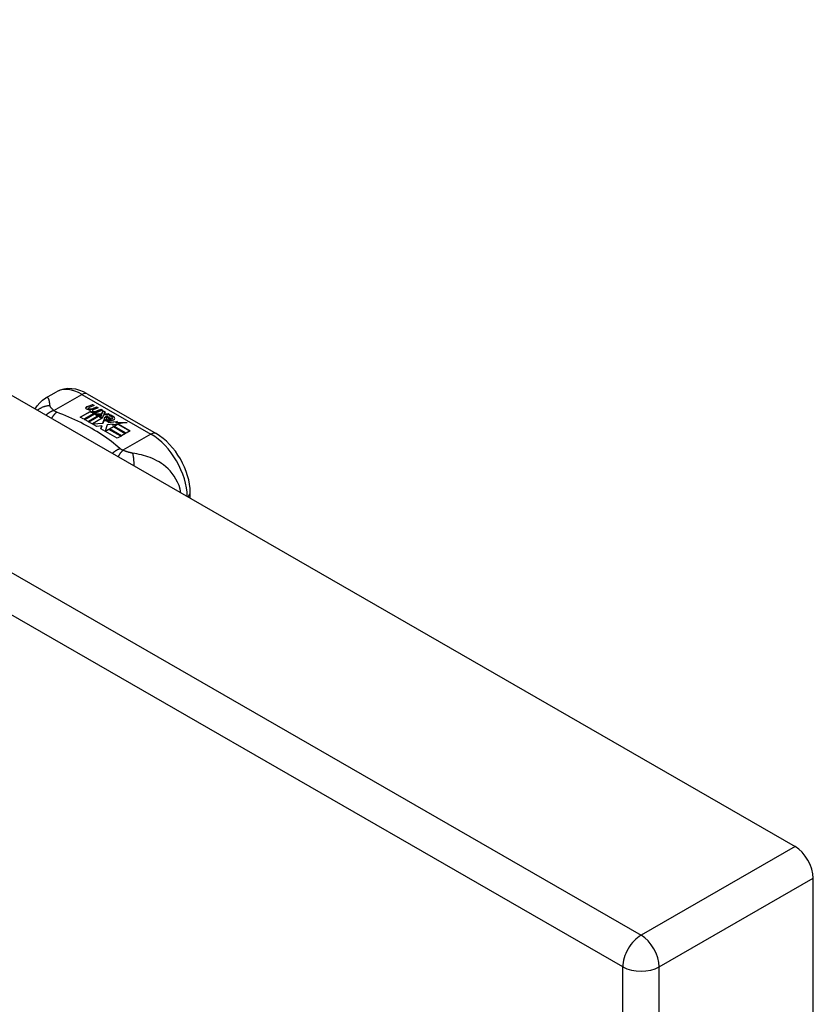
# Model space of a CAD drawing. Header units: inches. Extents: x 145 to 171, y 52.7 to 82.2.
# Tile 20 of 20: x 167.9 to 171, y 67.1 to 70.9. Entities that reach past the tile are written whole.
import ezdxf

# ---------------------------------------------------------------- set-up
doc = ezdxf.new("R2010")
doc.units = ezdxf.units.IN
doc.header["$MEASUREMENT"] = 0
doc.layers.add('Visible Edges(ANSI)', color=7, linetype='Continuous', lineweight=25)
doc.layers.add('Visible Tangent Edges(ANSI)', color=7, linetype='Continuous', lineweight=25)

msp = doc.modelspace()

# ---------------------------------------------------------------- linework, layer by layer
at = {"layer": 'Visible Edges(ANSI)'}
for p, q in [((145.705, 82.2276), (170.8815, 67.7294)), ((168.0092, 69.4501), (168.0493, 69.4732)), ((168.1672, 69.4655), (168.4316, 69.3132)), ((168.1685, 69.4169), (168.1878, 69.4244)), ((168.1878, 69.4228), (168.1685, 69.4153)), ((168.1717, 69.4101), (168.1717, 69.4085)), ((168.194, 69.4208), (168.1749, 69.4131)), ((168.1803, 69.4074), (168.1803, 69.4058)), ((168.1803, 69.4058), (168.1803, 69.4041)), ((168.1875, 69.401), (168.1875, 69.3994)), ((168.1878, 69.4244), (168.194, 69.4208)), ((168.1878, 69.4244), (168.1878, 69.4228)), ((168.1923, 69.4202), (168.1878, 69.4228)), ((168.2099, 69.4117), (168.1907, 69.404)), ((168.1912, 69.4103), (168.2036, 69.4153)), ((168.2036, 69.4137), (168.1912, 69.4086)), ((168.1912, 69.4103), (168.1912, 69.4086)), ((168.2258, 69.4025), (168.1956, 69.3903)), ((168.2036, 69.4153), (168.2099, 69.4117)), ((168.2036, 69.4153), (168.2036, 69.4137)), ((168.2082, 69.4111), (168.2036, 69.4137)), ((168.2071, 69.4011), (168.2196, 69.4061)), ((168.2196, 69.4045), (168.2071, 69.3994)), ((168.2196, 69.4061), (168.2258, 69.4025)), ((168.2196, 69.4061), (168.2196, 69.4045)), ((168.2242, 69.4018), (168.2196, 69.4045)), ((168.2222, 69.3894), (168.2291, 69.4006)), ((168.2291, 69.4006), (168.2367, 69.3963)), ((168.2291, 69.4006), (168.2291, 69.399)), ((168.1408, 69.3764), (168.1783, 69.398)), ((168.1548, 69.3683), (168.1408, 69.3764)), ((168.1783, 69.3963), (168.1423, 69.3756)), ((168.193, 69.3903), (168.1548, 69.3683)), ((168.1568, 69.3672), (168.1949, 69.3891)), ((168.1708, 69.3591), (168.1568, 69.3672)), ((168.1949, 69.3875), (168.1582, 69.3664)), ((168.2138, 69.3839), (168.1708, 69.3591)), ((168.1728, 69.358), (168.2192, 69.3847)), ((168.2173, 69.382), (168.1742, 69.3572)), ((168.1783, 69.398), (168.1783, 69.3963)), ((168.1903, 69.3951), (168.1872, 69.3936)), ((168.1872, 69.3936), (168.193, 69.3903)), ((168.1872, 69.3936), (168.1872, 69.392)), ((168.1915, 69.3894), (168.1872, 69.392)), ((168.2251, 69.3718), (168.1875, 69.3502)), ((168.1902, 69.3934), (168.1951, 69.3958)), ((168.1956, 69.3903), (168.1902, 69.3934)), ((168.1951, 69.3941), (168.1917, 69.3925)), ((168.1951, 69.3958), (168.1937, 69.3966)), ((168.1949, 69.3891), (168.2054, 69.3831)), ((168.1949, 69.3891), (168.1949, 69.3875)), ((168.2054, 69.3815), (168.1949, 69.3875)), ((168.1951, 69.3958), (168.1951, 69.3941)), ((168.1983, 69.3888), (168.2222, 69.3894)), ((168.206, 69.3843), (168.1983, 69.3888)), ((168.2222, 69.3877), (168.201, 69.3872)), ((168.2054, 69.3831), (168.2138, 69.3839)), ((168.2054, 69.3831), (168.2054, 69.3815)), ((168.2104, 69.3819), (168.2054, 69.3815)), ((168.2209, 69.3857), (168.206, 69.3843)), ((168.2192, 69.3847), (168.2144, 69.3779)), ((168.2144, 69.3779), (168.2251, 69.3718)), ((168.2144, 69.3779), (168.2144, 69.3763)), ((168.2236, 69.371), (168.2144, 69.3763)), ((168.2169, 69.378), (168.2219, 69.3851)), ((168.2246, 69.3736), (168.2169, 69.378)), ((168.2219, 69.3835), (168.2177, 69.3775)), ((168.2219, 69.3851), (168.2209, 69.3857)), ((168.2219, 69.3851), (168.2219, 69.3835)), ((168.2291, 69.399), (168.2222, 69.3877)), ((168.2222, 69.3894), (168.2222, 69.3877)), ((168.2306, 69.3846), (168.2246, 69.3736)), ((168.2279, 69.3535), (168.2322, 69.3673)), ((168.2322, 69.3656), (168.2279, 69.3519)), ((168.2358, 69.3951), (168.2291, 69.399)), ((168.2554, 69.3855), (168.2306, 69.3846)), ((168.2367, 69.3963), (168.2311, 69.3889)), ((168.2311, 69.3889), (168.2322, 69.3883)), ((168.2311, 69.3889), (168.2311, 69.3873)), ((168.2322, 69.3866), (168.2311, 69.3873)), ((168.2322, 69.3883), (168.2478, 69.3899)), ((168.2478, 69.3883), (168.2322, 69.3866)), ((168.2322, 69.3883), (168.2322, 69.3866)), ((168.2322, 69.3673), (168.2322, 69.3656)), ((168.2401, 69.3704), (168.2401, 69.3688)), ((168.2437, 69.3794), (168.2437, 69.3778)), ((168.2437, 69.3794), (168.2609, 69.3695)), ((168.2609, 69.3678), (168.2437, 69.3778)), ((168.256, 69.3674), (168.2446, 69.3739)), ((168.2478, 69.3899), (168.2554, 69.3855)), ((168.2478, 69.3899), (168.2478, 69.3883)), ((168.2527, 69.3854), (168.2478, 69.3883)), ((168.2524, 69.3809), (168.2567, 69.3833)), ((168.2567, 69.3817), (168.2543, 69.3803)), ((168.256, 69.3674), (168.256, 69.3658)), ((168.2567, 69.3833), (168.2567, 69.3817)), ((168.2609, 69.3695), (168.2609, 69.3678)), ((168.2642, 69.3727), (168.2642, 69.3711)), ((168.2043, 69.3398), (168.1728, 69.358)), ((168.1875, 69.3502), (168.2279, 69.3535)), ((168.1875, 69.3502), (168.1875, 69.3495)), ((168.2279, 69.3519), (168.189, 69.3487)), ((168.2232, 69.3431), (168.2043, 69.3398)), ((168.2192, 69.3313), (168.2232, 69.3431)), ((168.2823, 69.2949), (168.2192, 69.3313)), ((168.2232, 69.3415), (168.2196, 69.331)), ((168.2232, 69.3431), (168.2232, 69.3415)), ((168.2279, 69.3535), (168.2279, 69.3519)), ((168.2439, 69.3465), (168.236, 69.3219)), ((168.236, 69.3219), (168.2509, 69.3304)), ((168.2509, 69.3288), (168.2372, 69.3209)), ((168.2664, 69.3488), (168.2439, 69.3465)), ((168.2501, 69.3613), (168.248, 69.3563)), ((168.248, 69.3563), (168.2835, 69.3597)), ((168.2811, 69.3579), (168.248, 69.3547)), ((168.248, 69.3563), (168.248, 69.3547)), ((168.2509, 69.3304), (168.2974, 69.3037)), ((168.2509, 69.3304), (168.2509, 69.3288)), ((168.296, 69.3028), (168.2509, 69.3288)), ((168.2528, 69.3316), (168.268, 69.3403)), ((168.2994, 69.3048), (168.2528, 69.3316)), ((168.268, 69.3387), (168.2543, 69.3308)), ((168.2837, 69.3493), (168.2626, 69.3455)), ((168.2626, 69.3455), (168.2664, 69.3488)), ((168.2664, 69.3471), (168.265, 69.346)), ((168.2664, 69.3488), (168.2664, 69.3471)), ((168.268, 69.3403), (168.3145, 69.3135)), ((168.268, 69.3403), (168.268, 69.3387)), ((168.3131, 69.3127), (168.268, 69.3387)), ((168.2701, 69.3415), (168.2837, 69.3493)), ((168.3166, 69.3147), (168.2701, 69.3415)), ((168.2837, 69.3477), (168.2715, 69.3407)), ((168.2835, 69.3597), (168.2778, 69.3553)), ((168.2778, 69.3553), (168.3202, 69.356)), ((168.2778, 69.3553), (168.2778, 69.3537)), ((168.3104, 69.3542), (168.2778, 69.3537)), ((168.2837, 69.3493), (168.2837, 69.3477)), ((168.3202, 69.356), (168.286, 69.3498)), ((168.286, 69.3498), (168.3318, 69.3234)), ((168.286, 69.3498), (168.286, 69.3481)), ((168.3303, 69.3226), (168.286, 69.3481)), ((168.236, 69.3219), (168.236, 69.3216)), ((168.2974, 69.3037), (168.2823, 69.2949)), ((168.3145, 69.3135), (168.2994, 69.3048)), ((168.3318, 69.3234), (168.3166, 69.3147)), ((168.5627, 69.0648), (168.5627, 69.0862)), ((170.9516, 53.2169), (170.9516, 67.6082))]:
    msp.add_line(p, q, dxfattribs=at)
at = {"layer": 'Visible Edges(ANSI)', "flags": 128}
for points in [[(168.1672, 69.4655), (168.1532, 69.4727), (168.1387, 69.4786), (168.124, 69.4828), (168.1089, 69.4852), (168.0936, 69.4857), (168.0783, 69.4839), (168.0634, 69.4798), (168.0493, 69.4732)], [(167.9677, 69.4074), (167.9756, 69.4199), (167.9853, 69.4314), (167.9966, 69.4416), (168.0092, 69.4501)], [(168.5627, 69.0862), (168.5621, 69.1023), (168.5601, 69.1186), (168.5569, 69.1351), (168.5526, 69.1515), (168.5472, 69.1679), (168.5407, 69.1842), (168.5332, 69.2001), (168.5248, 69.2157), (168.5156, 69.2307), (168.5055, 69.2452), (168.4947, 69.2589), (168.4832, 69.2718), (168.4711, 69.2838), (168.4584, 69.2947), (168.4453, 69.3045), (168.4316, 69.3132)]]:
    msp.add_lwpolyline(points, dxfattribs=at)
at = {"layer": 'Visible Edges(ANSI)'}
for centre, major_axis, ratio, start_param, end_param in [((168.1683, 69.4109), (-0.007, 0), 0.575862, 5.820233, 7.062977), ((168.1683, 69.4093), (-0.007, 0), 0.575862, 5.820233, 6.078955), ((168.1792, 69.4078), (0.0192, 0), 0.575862, 2.164208, 2.67864), ((168.1792, 69.4061), (-0.0192, 0), 0.575862, 5.305801, 5.820233), ((168.175, 69.4147), (-0.0164, 0), 0.575862, 0.779792, 1.90155), ((168.1757, 69.4101), (-0.004, 0), 0.575862, 5.90879, 7.175095), ((168.1757, 69.4085), (-0.004, 0), 0.575862, 0, 0.89191), ((168.1796, 69.4093), (-0.0082, 0), 0.575862, 5.323118, 5.90879), ((168.1784, 69.4121), (0.0084, 0), 0.575862, 4.033503, 4.932446), ((168.1784, 69.4105), (-0.0084, 0), 0.575862, 0.89191, 1.767313), ((168.1837, 69.4018), (-0.00676, 0), 0.575862, 5.794367, 7.059467), ((168.1837, 69.4002), (-0.00676, 0), 0.575862, 5.794367, 6.071487), ((168.1947, 69.3985), (0.0192, 0), 0.575862, 2.419321, 2.652775), ((168.1947, 69.3968), (-0.0192, 0), 0.575862, 5.560914, 5.794367), ((168.173, 69.4248), (0.031, 0), 0.575862, 4.949028, 5.337665), ((168.173, 69.4231), (-0.031, 0), 0.575862, 1.80809, 2.196072), ((168.1915, 69.401), (-0.004, 0), 0.575862, 5.908937, 7.173827), ((168.1915, 69.3994), (-0.004, 0), 0.575862, 0, 0.890642), ((168.1954, 69.4001), (-0.0082, 0), 0.575862, 5.323254, 5.908937), ((168.1894, 69.4157), (0.031, 0), 0.575862, 4.932287, 5.323254), ((168.1894, 69.4141), (-0.031, 0), 0.575862, 1.790695, 2.181662), ((168.1899, 69.4043), (0.016, 0), 0.575862, 3.905964, 4.740051), ((168.1899, 69.4027), (-0.016, 0), 0.575862, 0.764371, 1.402544), ((168.1903, 69.4056), (-0.016, 0), 0.575862, 0.776281, 1.787416), ((168.1943, 69.403), (0.0084, 0), 0.575862, 4.032234, 4.932287), ((168.1943, 69.4014), (-0.0084, 0), 0.575862, 0.890642, 1.484281), ((168.1943, 69.4014), (-0.0084, 0), 0.575862, 1.514337, 1.790695), ((168.2424, 69.3711), (-0.0101, 0), 0.575862, 5.913952, 6.982716), ((168.2508, 69.374), (0.022, 0), 0.575862, 3.701478, 4.680599), ((168.2508, 69.3724), (-0.022, 0), 0.575862, 0.559885, 1.507168), ((168.2424, 69.3695), (-0.0101, 0), 0.575862, 5.913952, 6.142632), ((168.2504, 69.3693), (-0.0188, 0), 0.575862, 5.081623, 5.913952), ((168.2504, 69.3677), (-0.0188, 0), 0.575862, 5.081623, 5.913952), ((168.2508, 69.374), (-0.0199, 0), 0.575862, 0.617996, 1.556283), ((168.2464, 69.3704), (-0.00637, 0), 0.575862, 4.999578, 6.390788), ((168.2474, 69.3705), (-0.0073, 0), 0.575862, 0.107602, 1.123637), ((168.2464, 69.3688), (-0.00637, 0), 0.575862, 0, 0.107602), ((168.2474, 69.3688), (-0.0073, 0), 0.575862, 0.107602, 1.123637), ((168.2491, 69.3725), (0.0112, 0), 0.575862, 4.26523, 5.375571), ((168.2491, 69.3709), (0.0112, 0), 0.575862, 4.26523, 5.375571), ((168.2509, 69.3778), (-0.0265, 0), 0.575862, 1.556283, 2.296236), ((168.2446, 69.37), (0.0205, 0), 0.575862, 0.343453, 1.17916), ((168.2379, 69.3627), (0.0405, 0), 0.575862, 0.638101, 1.087938), ((168.2379, 69.361), (-0.0405, 0), 0.575862, 3.779694, 4.229531), ((168.2578, 69.3727), (0.0064, 0), 0.575862, 5.210263, 6.626638), ((168.2578, 69.3711), (0.0064, 0), 0.575862, 5.210263, 6.283185), ((168.2598, 69.372), (0.0132, 0), 0.575862, 5.437829, 6.921287), ((168.2598, 69.3704), (0.0132, 0), 0.575862, 0.108138, 0.638101), ((170.8815, 67.6485), (-0.0494, 0.0858), 0.578093, 3.928925, 5.499721)]:
    msp.add_ellipse(centre, major_axis=major_axis, ratio=ratio, start_param=start_param, end_param=end_param, dxfattribs=at)
at = {"layer": 'Visible Tangent Edges(ANSI)'}
for p, q in [((145.1146, 81.8876), (170.2911, 67.3894)), ((170.2211, 67.2682), (145.0446, 81.7664)), ((168.04, 69.4016), (168.1475, 69.4635)), ((168.1475, 69.4635), (168.412, 69.3112)), ((168.1621, 69.4127), (168.1621, 69.4111)), ((168.1685, 69.4169), (168.1685, 69.4153)), ((168.1732, 69.4084), (168.1732, 69.4067)), ((168.1777, 69.4037), (168.1777, 69.402)), ((168.2071, 69.4011), (168.2071, 69.3994)), ((168.189, 69.3992), (168.189, 69.3976)), ((168.1961, 69.3983), (168.1961, 69.3966)), ((168.2329, 69.3732), (168.2329, 69.3716)), ((168.2401, 69.37), (168.2401, 69.3684)), ((168.2442, 69.3667), (168.2442, 69.3651)), ((168.2704, 69.3765), (168.2704, 69.3749)), ((168.412, 69.3112), (168.3045, 69.2493)), ((170.8815, 67.7294), (170.2911, 67.3894)), ((170.3611, 67.2682), (170.9516, 67.6082)), ((170.2211, 52.7812), (170.2211, 67.2682)), ((170.3611, 52.7812), (170.3611, 67.2682))]:
    msp.add_line(p, q, dxfattribs=at)
at = {"layer": 'Visible Tangent Edges(ANSI)', "flags": 128}
for points in [[(168.0251, 69.4199), (168.0248, 69.4224), (168.0245, 69.4247), (168.0242, 69.4271), (168.0239, 69.4293), (168.0235, 69.4314), (168.0232, 69.4335), (168.0229, 69.4354), (168.0225, 69.4373), (168.022, 69.4391), (168.0216, 69.4408), (168.0211, 69.4424), (168.0205, 69.4439), (168.0199, 69.4453), (168.0193, 69.4466), (168.0186, 69.4477), (168.0178, 69.4487), (168.017, 69.4496), (168.0161, 69.4503), (168.0151, 69.4508), (168.0141, 69.4511), (168.013, 69.4512), (168.0118, 69.4511), (168.0105, 69.4507), (168.0092, 69.4501)], [(168.0251, 69.4199), (168.023, 69.4199), (168.0209, 69.4198), (168.0188, 69.4196), (168.0167, 69.4194), (168.0146, 69.4191), (168.0125, 69.4187), (168.0103, 69.4183), (168.0082, 69.4179), (168.0061, 69.4173), (168.004, 69.4168), (168.0019, 69.4161), (167.9998, 69.4154), (167.9978, 69.4146), (167.9957, 69.4138), (167.9937, 69.4129), (167.9917, 69.4119), (167.9897, 69.4109), (167.9878, 69.4098), (167.9859, 69.4087), (167.984, 69.4074), (167.9822, 69.4062), (167.9804, 69.4049), (167.9787, 69.4035), (167.977, 69.4021)], [(168.04, 69.4016), (168.0387, 69.4012), (168.0375, 69.4007), (168.0362, 69.4002), (168.0349, 69.3997), (168.0336, 69.3991), (168.0323, 69.3986), (168.031, 69.398), (168.0297, 69.3974), (168.0284, 69.3967), (168.0271, 69.396), (168.0258, 69.3953), (168.0245, 69.3946), (168.0232, 69.3938), (168.0219, 69.393), (168.0206, 69.3922), (168.0193, 69.3913), (168.018, 69.3905), (168.0167, 69.3896), (168.0154, 69.3886), (168.0141, 69.3877), (168.0129, 69.3867), (168.0116, 69.3857), (168.0103, 69.3846), (168.0091, 69.3836)], [(168.04, 69.4016), (168.0388, 69.4025), (168.0377, 69.4034), (168.0367, 69.4043), (168.0356, 69.4052), (168.0347, 69.4061), (168.0337, 69.407), (168.0328, 69.4078), (168.0319, 69.4087), (168.0311, 69.4095), (168.0303, 69.4104), (168.0296, 69.4112), (168.0289, 69.412), (168.0283, 69.4128), (168.0278, 69.4135), (168.0274, 69.4142), (168.027, 69.4149), (168.0266, 69.4155), (168.0263, 69.4162), (168.026, 69.4168), (168.0257, 69.4174), (168.0255, 69.4181), (168.0253, 69.4187), (168.0252, 69.4193), (168.0251, 69.4199)], [(168.0504, 69.3951), (168.0499, 69.3953), (168.0494, 69.3955), (168.0489, 69.3957), (168.0484, 69.3959), (168.0479, 69.3962), (168.0474, 69.3964), (168.047, 69.3966), (168.0465, 69.3969), (168.046, 69.3971), (168.0456, 69.3974), (168.0452, 69.3977), (168.0447, 69.3979), (168.0443, 69.3982), (168.0439, 69.3985), (168.0435, 69.3987), (168.0431, 69.399), (168.0427, 69.3993), (168.0422, 69.3996), (168.0418, 69.4), (168.0415, 69.4003), (168.0411, 69.4006), (168.0407, 69.4009), (168.0403, 69.4013), (168.04, 69.4016)], [(168.0504, 69.3951), (168.0495, 69.3944), (168.0487, 69.3937), (168.0479, 69.393), (168.0471, 69.3922), (168.0462, 69.3914), (168.0454, 69.3906), (168.0445, 69.3897), (168.0437, 69.3889), (168.0429, 69.388), (168.042, 69.387), (168.0412, 69.3861), (168.0403, 69.3851), (168.0395, 69.3841), (168.0386, 69.3831), (168.0378, 69.382), (168.0369, 69.3809), (168.0361, 69.3798), (168.0352, 69.3787), (168.0344, 69.3775), (168.0336, 69.3763), (168.0327, 69.3751), (168.0319, 69.3739), (168.0311, 69.3726), (168.0303, 69.3714)], [(168.2931, 69.2553), (168.2851, 69.2622), (168.277, 69.269), (168.2687, 69.2758), (168.2601, 69.2825), (168.2514, 69.2891), (168.2424, 69.2956), (168.2333, 69.302), (168.2239, 69.3083), (168.2144, 69.3145), (168.2046, 69.3207), (168.1947, 69.3267), (168.1846, 69.3326), (168.1743, 69.3384), (168.1639, 69.3441), (168.1533, 69.3497), (168.1425, 69.3552), (168.1315, 69.3606), (168.1204, 69.3659), (168.1091, 69.371), (168.0976, 69.3761), (168.086, 69.381), (168.0742, 69.3858), (168.0623, 69.3904), (168.0504, 69.3951)], [(168.2931, 69.2553), (168.292, 69.2548), (168.2908, 69.2543), (168.2896, 69.2538), (168.2884, 69.2532), (168.2872, 69.2526), (168.286, 69.252), (168.2848, 69.2514), (168.2836, 69.2507), (168.2824, 69.2501), (168.2811, 69.2493), (168.2799, 69.2486), (168.2787, 69.2479), (168.2774, 69.2471), (168.2762, 69.2463), (168.2749, 69.2454), (168.2737, 69.2446), (168.2725, 69.2437), (168.2712, 69.2428), (168.27, 69.2419), (168.2688, 69.2409), (168.2675, 69.2399), (168.2663, 69.2389), (168.2651, 69.2379), (168.2639, 69.2368)], [(168.3045, 69.2493), (168.3037, 69.2486), (168.303, 69.2478), (168.3022, 69.247), (168.3015, 69.2462), (168.3007, 69.2454), (168.2999, 69.2445), (168.2991, 69.2436), (168.2984, 69.2427), (168.2976, 69.2417), (168.2968, 69.2407), (168.296, 69.2397), (168.2952, 69.2387), (168.2944, 69.2376), (168.2936, 69.2366), (168.2928, 69.2355), (168.2919, 69.2343), (168.2911, 69.2332), (168.2903, 69.232), (168.2895, 69.2308), (168.2887, 69.2296), (168.2879, 69.2283), (168.2871, 69.227), (168.2863, 69.2257), (168.2855, 69.2244)], [(168.3045, 69.2493), (168.3039, 69.2495), (168.3033, 69.2497), (168.3027, 69.2499), (168.3021, 69.2501), (168.3016, 69.2504), (168.3011, 69.2506), (168.3005, 69.2508), (168.3, 69.2511), (168.2995, 69.2513), (168.299, 69.2516), (168.2985, 69.2518), (168.2981, 69.252), (168.2976, 69.2523), (168.2972, 69.2525), (168.2967, 69.2528), (168.2963, 69.2531), (168.2959, 69.2533), (168.2954, 69.2536), (168.295, 69.2539), (168.2946, 69.2541), (168.2943, 69.2544), (168.2939, 69.2547), (168.2935, 69.255), (168.2931, 69.2553)], [(168.3411, 69.2379), (168.3398, 69.2382), (168.3385, 69.2384), (168.3371, 69.2386), (168.3357, 69.2389), (168.3344, 69.2392), (168.333, 69.2395), (168.3316, 69.2399), (168.3302, 69.2402), (168.3288, 69.2406), (168.3274, 69.241), (168.3259, 69.2414), (168.3243, 69.2419), (168.3226, 69.2425), (168.3209, 69.243), (168.3192, 69.2436), (168.3176, 69.2442), (168.3159, 69.2448), (168.3142, 69.2454), (168.3126, 69.246), (168.3109, 69.2467), (168.3093, 69.2473), (168.3076, 69.248), (168.306, 69.2486), (168.3045, 69.2493)], [(168.5268, 69.0855), (168.5238, 69.0997), (168.5196, 69.1134), (168.5142, 69.1265), (168.5079, 69.1387), (168.5009, 69.15), (168.4934, 69.1603), (168.4854, 69.1696), (168.4773, 69.1781), (168.4689, 69.1857), (168.4604, 69.1926), (168.4518, 69.1987), (168.4433, 69.2042), (168.4347, 69.2091), (168.4261, 69.2135), (168.4175, 69.2174), (168.409, 69.2209), (168.4005, 69.224), (168.392, 69.2268), (168.3835, 69.2292), (168.3751, 69.2314), (168.3667, 69.2333), (168.3582, 69.2351), (168.3496, 69.2366), (168.3411, 69.2379)], [(168.3411, 69.2379), (168.3415, 69.2364), (168.3419, 69.2349), (168.3423, 69.2333), (168.3427, 69.2316), (168.343, 69.2299), (168.3434, 69.2282), (168.3437, 69.2264), (168.344, 69.2245), (168.3443, 69.2226), (168.3445, 69.2207), (168.3448, 69.2187), (168.345, 69.2166), (168.3452, 69.2145), (168.3454, 69.2124), (168.3455, 69.2103), (168.3456, 69.2081), (168.3457, 69.2059), (168.3458, 69.2036), (168.3459, 69.2014), (168.3459, 69.1991), (168.3459, 69.1967), (168.3459, 69.1944), (168.3459, 69.192), (168.3458, 69.1897)]]:
    msp.add_lwpolyline(points, dxfattribs=at)
at = {"layer": 'Visible Tangent Edges(ANSI)'}
for centre, major_axis, ratio, start_param, end_param in [((168.1475, 69.3026), (-0.0982, 0.1706), 0.578093, 5.499721, 6.283185), ((168.1475, 69.4313), (0.0196, 0.0341), 0.578093, 0, 0.783464), ((168.412, 69.279), (0.0196, 0.0341), 0.578093, 0, 0.783464), ((168.412, 69.1503), (0.0982, -0.1706), 0.578093, 0.795218, 2.358128), ((168.5233, 69.0862), (0.0394, 0), 0.575862, 5.537379, 6.283185), ((170.2911, 67.3085), (0.0494, 0.0858), 0.578093, 0.783464, 2.354261), ((170.2911, 67.3085), (-0.0494, 0.0858), 0.578093, 3.928925, 5.499721), ((170.2911, 67.3085), (-0.099, 0), 0.575862, 0.785398, 2.356194)]:
    msp.add_ellipse(centre, major_axis=major_axis, ratio=ratio, start_param=start_param, end_param=end_param, dxfattribs=at)

doc.saveas('drawing.dxf')
